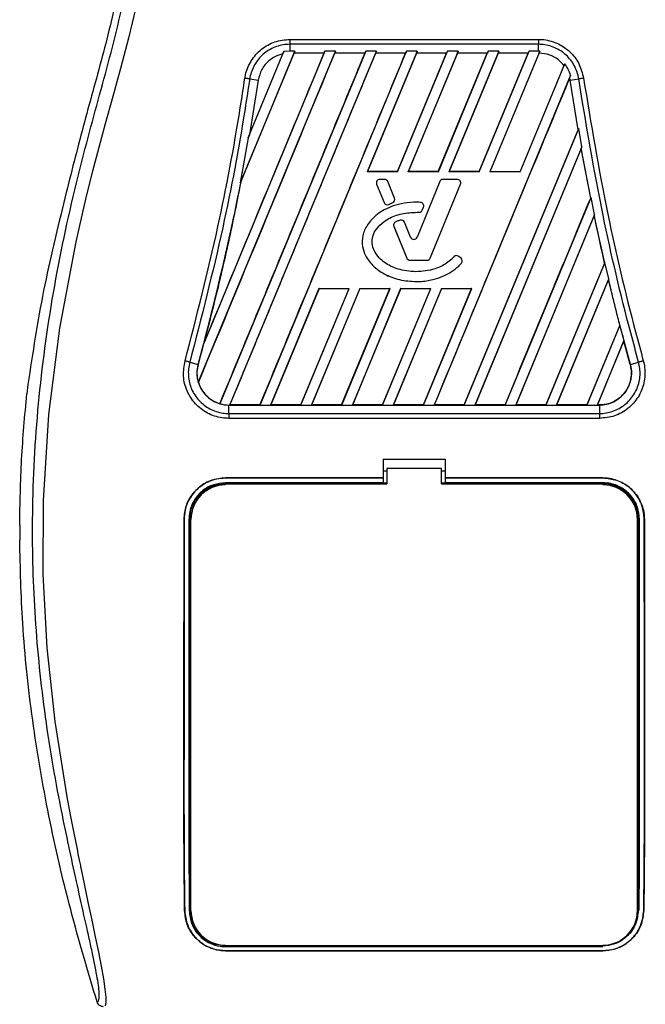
# Model space of a CAD drawing. Header units: millimetres. Extents: x 0 to 420, y 0 to 297.
# Tile 20 of 70: x 75.06 to 79.96, y 216.83 to 224.55. Entities that reach past the tile are written whole.
import ezdxf

# ---------------------------------------------------------------- set-up
doc = ezdxf.new("R2010")
doc.units = ezdxf.units.MM

msp = doc.modelspace()

# ---------------------------------------------------------------- linework, layer by layer
at = {"color": 7, "linetype": 'Continuous', "lineweight": 25}
for p, q in [((77.17373, 224.39239), (79.12399, 224.39239)), ((77.17373, 224.35359), (77.17373, 224.30077)), ((79.12398, 224.35359), (77.17373, 224.35359)), ((79.12398, 224.30077), (79.12398, 224.35359)), ((76.45606, 221.70307), (77.53206, 224.30077)), ((77.44878, 224.30077), (76.4969, 222.00273)), ((77.76906, 224.30077), (76.62411, 221.53661)), ((76.70304, 221.5261), (77.85234, 224.30077)), ((77.21178, 224.30077), (76.78392, 223.26784)), ((77.20625, 224.28447), (76.79166, 223.28403)), ((76.84646, 223.6199), (77.12672, 224.2965)), ((76.94003, 221.5261), (78.08934, 224.30077)), ((77.12672, 224.2965), (77.11934, 224.27937)), ((77.17373, 224.30077), (77.12672, 224.2965)), ((77.21178, 224.30077), (77.17373, 224.30077)), ((77.20567, 224.28534), (77.21178, 224.30077)), ((77.44209, 224.28534), (77.20567, 224.28534)), ((77.20567, 224.28534), (77.20625, 224.28447)), ((77.4408, 224.28447), (77.20625, 224.28447)), ((77.44209, 224.28534), (77.4408, 224.28447)), ((77.44209, 224.28534), (77.44878, 224.30077)), ((77.53206, 224.30077), (77.44878, 224.30077)), ((77.53206, 224.30077), (77.52595, 224.28534)), ((77.76238, 224.28534), (77.52595, 224.28534)), ((77.52653, 224.28447), (77.52595, 224.28534)), ((77.76108, 224.28447), (77.52653, 224.28447)), ((77.76238, 224.28534), (77.76108, 224.28447)), ((77.76238, 224.28534), (77.76906, 224.30077)), ((77.85234, 224.30077), (77.76906, 224.30077)), ((78.17263, 224.30077), (77.78097, 223.35522)), ((78.1671, 224.28447), (77.7824, 223.35618)), ((77.85234, 224.30077), (77.84624, 224.28534)), ((78.08266, 224.28534), (77.84624, 224.28534)), ((77.84682, 224.28447), (77.84624, 224.28534)), ((78.08137, 224.28447), (77.84682, 224.28447)), ((78.01733, 223.35618), (78.40165, 224.28447)), ((78.01797, 223.35522), (78.40962, 224.30077)), ((78.08137, 224.28447), (78.08266, 224.28534)), ((78.08934, 224.30077), (78.08266, 224.28534)), ((78.17263, 224.30077), (78.08934, 224.30077)), ((78.49291, 224.30077), (78.10125, 223.35522)), ((78.48738, 224.28447), (78.10268, 223.35618)), ((78.16652, 224.28534), (78.17263, 224.30077)), ((78.40294, 224.28534), (78.16652, 224.28534)), ((78.16652, 224.28534), (78.1671, 224.28447)), ((78.40165, 224.28447), (78.1671, 224.28447)), ((78.33761, 223.35618), (78.72193, 224.28447)), ((78.33825, 223.35522), (78.72991, 224.30077)), ((78.40165, 224.28447), (78.40294, 224.28534)), ((78.40962, 224.30077), (78.40294, 224.28534)), ((78.49291, 224.30077), (78.40962, 224.30077)), ((78.81319, 224.30077), (78.42153, 223.35522)), ((78.80766, 224.28447), (78.42297, 223.35618)), ((78.4868, 224.28534), (78.49291, 224.30077)), ((78.72322, 224.28534), (78.4868, 224.28534)), ((78.4868, 224.28534), (78.48738, 224.28447)), ((78.72193, 224.28447), (78.48738, 224.28447)), ((78.65789, 223.35618), (79.04221, 224.28447)), ((78.65853, 223.35522), (79.05019, 224.30077)), ((78.72193, 224.28447), (78.72322, 224.28534)), ((78.72991, 224.30077), (78.72322, 224.28534)), ((78.81319, 224.30077), (78.72991, 224.30077)), ((79.1334, 224.3006), (78.74182, 223.35522)), ((78.80709, 224.28534), (78.81319, 224.30077)), ((79.04351, 224.28534), (78.80709, 224.28534)), ((78.80709, 224.28534), (78.80766, 224.28447)), ((79.04221, 224.28447), (78.80766, 224.28447)), ((79.04221, 224.28447), (79.04351, 224.28534)), ((79.05019, 224.30077), (79.04351, 224.28534)), ((79.12398, 224.30077), (79.05019, 224.30077)), ((79.1334, 224.3006), (79.12398, 224.30077)), ((79.12736, 224.28531), (79.1334, 224.3006)), ((78.97882, 223.35522), (79.32914, 224.20098)), ((79.32914, 224.20098), (79.32314, 224.18709)), ((76.92551, 224.07148), (76.8568, 223.64512)), ((76.85911, 224.08234), (76.92551, 224.07148)), ((79.37511, 224.1109), (78.30445, 221.5261)), ((79.36798, 224.09316), (79.36774, 224.09029)), ((79.37133, 224.07135), (79.36774, 224.09029)), ((79.36798, 224.09316), (79.37511, 224.1109)), ((79.3722, 224.07148), (79.36798, 224.09316)), ((79.37133, 224.07135), (79.3722, 224.07148)), ((79.43359, 223.68252), (79.37133, 224.07135)), ((79.3722, 224.07148), (79.4386, 224.08234)), ((79.4345, 223.68241), (79.3722, 224.07148)), ((78.54091, 221.52691), (79.43359, 223.68252)), ((78.54145, 221.5261), (79.43922, 223.69351)), ((79.43359, 223.68252), (79.4345, 223.68241)), ((79.43922, 223.69351), (79.4345, 223.68241)), ((79.46301, 223.54989), (79.43922, 223.69351)), ((76.84646, 223.6199), (76.78392, 223.26784)), ((76.8568, 223.64512), (76.84646, 223.6199)), ((79.46301, 223.54989), (78.62473, 221.5261)), ((79.45894, 223.53749), (78.62594, 221.52691)), ((79.45928, 223.54063), (79.45894, 223.53749)), ((79.53272, 223.14846), (79.45894, 223.53749)), ((79.45928, 223.54063), (79.46301, 223.54989)), ((79.53364, 223.14837), (79.45928, 223.54063)), ((77.78097, 223.35522), (77.7824, 223.35618)), ((78.01797, 223.35522), (77.78097, 223.35522)), ((78.01733, 223.35618), (77.7824, 223.35618)), ((78.01733, 223.35618), (78.01797, 223.35522)), ((78.10125, 223.35522), (78.10268, 223.35618)), ((78.33825, 223.35522), (78.10125, 223.35522)), ((78.33761, 223.35618), (78.10268, 223.35618)), ((78.33761, 223.35618), (78.33825, 223.35522)), ((78.42153, 223.35522), (78.42297, 223.35618)), ((78.65853, 223.35522), (78.42153, 223.35522)), ((78.65789, 223.35618), (78.42297, 223.35618)), ((78.65789, 223.35618), (78.65853, 223.35522)), ((78.97882, 223.35522), (78.74182, 223.35522)), ((76.78392, 223.26784), (76.79081, 223.28429)), ((76.79081, 223.28429), (76.79166, 223.28403)), ((77.87931, 223.29459), (77.87931, 223.29468)), ((77.91742, 223.29468), (77.87931, 223.29468)), ((77.91742, 223.29459), (77.87931, 223.29459)), ((77.91742, 223.29459), (77.91742, 223.29468)), ((77.94255, 223.27771), (77.94264, 223.27774)), ((77.99559, 223.14781), (77.94255, 223.27771)), ((77.99567, 223.14784), (77.94264, 223.27774)), ((78.34892, 223.27774), (78.17099, 222.84195)), ((78.34901, 223.27771), (78.17108, 222.84192)), ((78.34901, 223.27771), (78.34892, 223.27774)), ((78.37413, 223.29459), (78.37413, 223.29468)), ((78.48638, 223.29468), (78.37413, 223.29468)), ((78.48638, 223.29459), (78.37413, 223.29459)), ((78.48638, 223.29459), (78.48638, 223.29468)), ((77.85418, 223.25719), (77.85409, 223.25715)), ((77.85409, 223.25715), (77.91282, 223.11332)), ((77.85418, 223.25719), (77.9129, 223.11336)), ((78.27522, 222.67844), (78.51151, 223.25719)), ((78.27531, 222.6784), (78.5116, 223.25715)), ((78.51151, 223.25719), (78.5116, 223.25715)), ((75.42108, 223.19324), (75.41004, 223.14875)), ((77.99559, 223.14781), (77.99567, 223.14784)), ((78.86173, 221.5261), (79.53588, 223.15364)), ((79.53272, 223.14846), (79.53364, 223.14837)), ((79.53588, 223.15364), (79.53364, 223.14837)), ((79.56318, 223.01848), (79.53588, 223.15364)), ((77.9129, 223.11336), (77.91282, 223.11332)), ((77.94874, 223.09868), (77.98117, 223.11261)), ((77.94874, 223.09868), (77.94878, 223.09859)), ((77.94878, 223.09859), (77.98121, 223.11252)), ((77.98117, 223.11261), (77.98121, 223.11252)), ((78.19841, 223.11461), (78.19841, 223.1147)), ((78.21226, 223.05407), (78.22187, 223.07703)), ((78.21226, 223.05407), (78.21234, 223.05403)), ((78.21234, 223.05403), (78.22195, 223.077)), ((78.22187, 223.07703), (78.22195, 223.077)), ((78.00382, 222.96228), (78.00378, 222.96237)), ((78.0395, 222.97504), (78.03947, 222.97513)), ((78.18723, 223.0374), (78.18723, 223.03731)), ((79.56318, 223.01848), (78.94502, 221.5261)), ((79.56091, 223.01053), (78.94623, 221.52691)), ((79.56119, 223.01353), (79.56091, 223.01053)), ((79.56119, 223.01353), (79.56318, 223.01848)), ((77.98902, 222.92693), (77.98893, 222.92689)), ((77.98893, 222.92689), (78.09039, 222.6784)), ((77.98902, 222.92693), (78.09047, 222.67844)), ((78.07253, 222.95934), (78.07262, 222.95937)), ((78.12047, 222.84192), (78.07253, 222.95934)), ((78.12056, 222.84195), (78.07262, 222.95937)), ((78.12047, 222.84192), (78.12056, 222.84195)), ((78.17108, 222.84192), (78.17099, 222.84195)), ((78.09047, 222.67844), (78.09039, 222.6784)), ((78.1156, 222.66156), (78.25009, 222.66156)), ((78.1156, 222.66156), (78.1156, 222.66146)), ((78.1156, 222.66146), (78.25009, 222.66146)), ((78.25009, 222.66156), (78.25009, 222.66146)), ((78.27522, 222.67844), (78.27531, 222.6784)), ((78.46058, 222.68858), (78.46051, 222.68864)), ((78.49845, 222.69161), (78.49851, 222.69168)), ((78.51603, 222.67694), (78.49845, 222.69161)), ((78.51609, 222.67702), (78.49851, 222.69168)), ((78.51603, 222.67694), (78.51609, 222.67702)), ((78.51907, 222.63822), (78.51914, 222.63816)), ((79.64212, 222.63934), (79.18148, 221.52691)), ((79.64492, 222.64365), (79.18202, 221.5261)), ((79.64305, 222.63926), (79.64212, 222.63934)), ((79.64305, 222.63926), (79.64492, 222.64365)), ((79.67464, 222.51434), (79.64492, 222.64365)), ((79.2653, 221.5261), (79.67464, 222.51434)), ((79.26651, 221.52691), (79.67285, 222.50758)), ((79.67285, 222.50758), (79.67308, 222.51045)), ((79.76071, 222.1523), (79.67285, 222.50758)), ((79.67464, 222.51434), (79.67308, 222.51045)), ((77.40212, 222.44062), (77.02332, 221.5261)), ((77.40274, 222.43969), (77.02453, 221.52691)), ((77.25978, 221.52691), (77.63774, 222.43969)), ((77.26032, 221.5261), (77.63912, 222.44062)), ((77.72241, 222.44062), (77.3436, 221.5261)), ((77.72302, 222.43969), (77.34481, 221.52691)), ((77.40212, 222.44062), (77.63912, 222.44062)), ((77.40274, 222.43969), (77.40212, 222.44062)), ((77.40274, 222.43969), (77.63774, 222.43969)), ((77.58006, 221.52691), (77.95802, 222.43969)), ((77.5806, 221.5261), (77.95941, 222.44062)), ((77.63912, 222.44062), (77.63774, 222.43969)), ((78.04269, 222.44062), (77.66388, 221.5261)), ((78.04331, 222.43969), (77.66509, 221.52691)), ((77.72241, 222.44062), (77.95941, 222.44062)), ((77.72302, 222.43969), (77.72241, 222.44062)), ((77.72302, 222.43969), (77.95802, 222.43969)), ((77.90034, 221.52691), (78.27831, 222.43969)), ((77.90088, 221.5261), (78.27969, 222.44062)), ((77.95941, 222.44062), (77.95802, 222.43969)), ((78.36297, 222.44062), (77.98417, 221.5261)), ((78.36359, 222.43969), (77.98538, 221.52691)), ((78.04269, 222.44062), (78.27969, 222.44062)), ((78.04331, 222.43969), (78.04269, 222.44062)), ((78.04331, 222.43969), (78.27831, 222.43969)), ((78.16671, 222.49435), (78.16671, 222.49425)), ((78.22063, 221.52691), (78.59859, 222.43969)), ((78.22117, 221.5261), (78.59997, 222.44062)), ((78.27969, 222.44062), (78.27831, 222.43969)), ((78.36297, 222.44062), (78.59997, 222.44062)), ((78.36359, 222.43969), (78.36297, 222.44062)), ((78.36359, 222.43969), (78.59859, 222.43969)), ((78.59997, 222.44062), (78.59859, 222.43969)), ((79.76071, 222.1523), (79.50176, 221.52691)), ((79.76197, 222.15301), (79.5023, 221.5261)), ((79.76164, 222.15224), (79.76071, 222.1523)), ((79.76164, 222.15224), (79.76197, 222.15301)), ((79.78138, 222.07628), (79.76197, 222.15301)), ((79.84385, 221.84402), (79.78138, 222.07629)), ((76.4969, 222.00273), (76.50114, 222.01527)), ((79.58558, 221.5261), (79.79386, 222.02892)), ((79.58679, 221.52691), (79.79367, 222.02618)), ((79.79367, 222.02618), (79.79386, 222.02892)), ((79.843, 221.84378), (79.79367, 222.02618)), ((76.38913, 221.8624), (76.45385, 221.84402)), ((76.45388, 221.84401), (76.45385, 221.84402)), ((79.843, 221.84378), (79.84385, 221.84402)), ((79.84385, 221.84402), (79.90857, 221.8624)), ((75.12, 221.68842), (75.11125, 221.61427)), ((76.45606, 221.70307), (76.45694, 221.70303)), ((76.62364, 221.5376), (76.62411, 221.53661)), ((76.69601, 221.5261), (76.69601, 221.52601)), ((76.69601, 221.5261), (76.70304, 221.5261)), ((76.69601, 221.45947), (76.69601, 221.52601)), ((76.69601, 221.52601), (79.6017, 221.52601)), ((76.70425, 221.52691), (76.70304, 221.5261)), ((76.93949, 221.52691), (76.70425, 221.52691)), ((76.93949, 221.52691), (76.94003, 221.5261)), ((76.94003, 221.5261), (77.02332, 221.5261)), ((77.02332, 221.5261), (77.02453, 221.52691)), ((77.25978, 221.52691), (77.02453, 221.52691)), ((77.25978, 221.52691), (77.26032, 221.5261)), ((77.26032, 221.5261), (77.3436, 221.5261)), ((77.3436, 221.5261), (77.34481, 221.52691)), ((77.58006, 221.52691), (77.34481, 221.52691)), ((77.58006, 221.52691), (77.5806, 221.5261)), ((77.5806, 221.5261), (77.66388, 221.5261)), ((77.66388, 221.5261), (77.66509, 221.52691)), ((77.90034, 221.52691), (77.66509, 221.52691)), ((77.90034, 221.52691), (77.90088, 221.5261)), ((77.90088, 221.5261), (77.98417, 221.5261)), ((77.98417, 221.5261), (77.98538, 221.52691)), ((78.22063, 221.52691), (77.98538, 221.52691)), ((78.22063, 221.52691), (78.22117, 221.5261)), ((78.22117, 221.5261), (78.30445, 221.5261)), ((78.30445, 221.5261), (78.30566, 221.52691)), ((78.54091, 221.52691), (78.30566, 221.52691)), ((78.54091, 221.52691), (78.54145, 221.5261)), ((78.54145, 221.5261), (78.62473, 221.5261)), ((78.62473, 221.5261), (78.62594, 221.52691)), ((78.86119, 221.52691), (78.62594, 221.52691)), ((78.86119, 221.52691), (78.86173, 221.5261)), ((78.86173, 221.5261), (78.94502, 221.5261)), ((78.94502, 221.5261), (78.94623, 221.52691)), ((79.18148, 221.52691), (78.94623, 221.52691)), ((79.18202, 221.5261), (79.18148, 221.52691)), ((79.18202, 221.5261), (79.2653, 221.5261)), ((79.26651, 221.52691), (79.2653, 221.5261)), ((79.50176, 221.52691), (79.26651, 221.52691)), ((79.5023, 221.5261), (79.50176, 221.52691)), ((79.5023, 221.5261), (79.58558, 221.5261)), ((79.58679, 221.52691), (79.58558, 221.5261)), ((79.6017, 221.52691), (79.58679, 221.52691)), ((79.6017, 221.52691), (79.6017, 221.52601)), ((79.6017, 221.52601), (79.6017, 221.45947)), ((76.69601, 221.45947), (79.6017, 221.45947)), ((79.6017, 221.42158), (76.69601, 221.42158)), ((77.90675, 221.10116), (78.39096, 221.10116)), ((77.90675, 221.10116), (77.90675, 220.95501)), ((78.39096, 221.10116), (78.39096, 220.95501)), ((77.93365, 221.00881), (77.90675, 221.00881)), ((77.93365, 221.02771), (77.93365, 220.90935)), ((78.36406, 221.02771), (77.93365, 221.02771)), ((78.36406, 220.90935), (78.36406, 221.02771)), ((78.39096, 221.00881), (78.36406, 221.00881)), ((76.66934, 220.95501), (77.90675, 220.95501)), ((76.66934, 220.95454), (76.66934, 220.95501)), ((77.90675, 220.95454), (76.66934, 220.95454)), ((77.90675, 220.91695), (76.66934, 220.91695)), ((76.89678, 220.91441), (76.71091, 220.91441)), ((77.90675, 220.95501), (77.90675, 220.95454)), ((77.90675, 220.95454), (77.90675, 220.91695)), ((77.90675, 220.91695), (77.90675, 220.91459)), ((77.93365, 220.91459), (77.90675, 220.91459)), ((78.39096, 220.91459), (78.36406, 220.91459)), ((78.39096, 220.95501), (79.62837, 220.95501)), ((78.39096, 220.95501), (78.39096, 220.95454)), ((78.39096, 220.95454), (78.39096, 220.91695)), ((79.62837, 220.95454), (78.39096, 220.95454)), ((79.62837, 220.91695), (78.39096, 220.91695)), ((78.39096, 220.91695), (78.39096, 220.91459)), ((79.5868, 220.91441), (79.40093, 220.91441)), ((79.62837, 220.95454), (79.62837, 220.95501)), ((75.05532, 220.58365), (75.05532, 220.46764)), ((76.34456, 220.62988), (76.34409, 220.62988)), ((76.39846, 217.56324), (76.39846, 220.62987)), ((79.89925, 217.56324), (79.89925, 220.62987)), ((79.95315, 220.62988), (79.95362, 220.62988)), ((76.34929, 217.56298), (76.34878, 217.56298)), ((79.94842, 217.56298), (79.94893, 217.56298)), ((76.66934, 217.28127), (79.62837, 217.28127)), ((76.70532, 217.28367), (76.70137, 217.28736)), ((76.70532, 217.28367), (76.90237, 217.28367)), ((78.11312, 217.28774), (78.11743, 217.28344)), ((78.11743, 217.28774), (78.11743, 217.28344)), ((78.18028, 217.28344), (78.11743, 217.28344)), ((78.18028, 217.28344), (78.18457, 217.28772)), ((78.18028, 217.28344), (78.18028, 217.28772)), ((79.39534, 217.28367), (79.39133, 217.28743)), ((79.39534, 217.28367), (79.59239, 217.28367)), ((76.66934, 217.2491), (79.62837, 217.2491)), ((76.66934, 217.2491), (76.66934, 217.24852)), ((79.62837, 217.24852), (76.66934, 217.24852)), ((79.62837, 217.2491), (79.62837, 217.24852))]:
    msp.add_line(p, q, dxfattribs=at)
at = {"color": 7, "linetype": 'Continuous', "lineweight": 25, "flags": 128}
for points in [[(75.96603, 224.64313), (75.90885, 224.40229), (75.8468, 224.16524), (75.78615, 223.9444), (75.72681, 223.73103), (75.67594, 223.54561), (75.62686, 223.35984), (75.58038, 223.17494), (75.5369, 222.99181), (75.49561, 222.80667), (75.36867, 222.12964), (75.2825, 221.45237), (75.23936, 220.77638), (75.23744, 220.20061), (75.26781, 219.62345), (75.33018, 219.04467), (75.42505, 218.45465), (75.45162, 218.31442), (75.47733, 218.18354), (75.50521, 218.04394), (75.51242, 218.00797), (75.52224, 217.95923), (75.53104, 217.9158), (75.53338, 217.90421), (75.53404, 217.90095), (75.53424, 217.89996), (75.53431, 217.89959), (75.53433, 217.89947), (75.53434, 217.89943), (75.53435, 217.89941), (75.53435, 217.8994), (75.53435, 217.8994), (75.53435, 217.8994), (75.53435, 217.8994), (75.53435, 217.8994), (75.56303, 217.76089), (75.59053, 217.63044), (75.62041, 217.48949), (75.64838, 217.35667), (75.6727, 217.23845), (75.69422, 217.12852), (75.71194, 217.02929), (75.72412, 216.94756), (75.7303, 216.8849), (75.73039, 216.84239), (75.72487, 216.81804)], [(76.66934, 220.90935), (76.97063, 220.90935), (77.93365, 220.90935)], [(78.36406, 220.90935), (78.90209, 220.90935), (79.62837, 220.90935)]]:
    msp.add_lwpolyline(points, dxfattribs=at)
at = {"color": 7, "linetype": 'Continuous', "lineweight": 25}
for centre, radius, start, end in [((77.87931, 223.26745), 0.02724, 90, 202.209257), ((77.87931, 223.26745), 0.02714, 90, 202.209257), ((77.91742, 223.26745), 0.02724, 22.209268, 90), ((77.91742, 223.26745), 0.02714, 22.209268, 90), ((78.37413, 223.26745), 0.02724, 90, 157.790711), ((78.37413, 223.26745), 0.02714, 90, 157.790711), ((78.48638, 223.26745), 0.02724, 337.790712, 90), ((78.48638, 223.26745), 0.02714, 337.790712, 90), ((77.97046, 223.13755), 0.02714, 293.245837, 22.209268), ((77.97046, 223.13755), 0.02724, 293.245837, 22.209268), ((77.93803, 223.12362), 0.02724, 202.209257, 293.245837), ((77.93803, 223.12362), 0.02714, 202.209257, 293.245837), ((78.18722, 223.06455), 0.02714, 270.034995, 337.290493), ((78.18722, 223.06455), 0.02724, 270.034995, 337.290493), ((78.19683, 223.08751), 0.02724, 337.290493, 86.671349), ((78.19683, 223.08751), 0.02714, 337.290493, 86.671349), ((78.01415, 222.93719), 0.02724, 112.378703, 202.209291), ((78.04741, 222.94908), 0.02724, 22.209261, 106.934979), ((78.04741, 222.94908), 0.02714, 22.209261, 106.934979), ((78.01415, 222.93719), 0.02714, 112.378703, 202.209291), ((78.14578, 222.85225), 0.02733, 202.209261, 337.790711), ((78.14578, 222.85225), 0.02724, 202.209261, 337.790711), ((78.1156, 222.6887), 0.02724, 202.209291, 270), ((78.1156, 222.6887), 0.02714, 202.209291, 270), ((78.25009, 222.6887), 0.02714, 270, 337.790712), ((78.25009, 222.6887), 0.02724, 270, 337.790712), ((78.48106, 222.67077), 0.02724, 50.16689, 138.977091), ((78.48106, 222.67077), 0.02714, 50.16689, 138.977091), ((78.49864, 222.6561), 0.02714, 318.805903, 50.16689), ((78.49864, 222.6561), 0.02724, 318.805903, 50.16689), ((98.01401, 226.85324), 18.84803, 194.681483, 194.830401), ((58.28369, 226.85324), 18.84803, 344.587332, 345.087235), ((76.69601, 221.77726), 0.25116, 164.587332, 197.180089), ((76.69601, 221.77726), 0.25116, 253.364009, 270), ((76.66934, 220.62987), 0.27088, 90, 180), ((79.62837, 220.62987), 0.27088, 0, 90), ((76.66934, 217.56324), 0.27088, 180, 270), ((79.62837, 217.56324), 0.27088, 270, 0)]:
    msp.add_arc(centre, radius, start, end, dxfattribs=at)
for points, knots in [([(75.66221, 216.84793), (75.66621, 216.84911), (75.67417, 216.85147), (75.67985, 216.87482), (75.67991, 216.91518), (75.67352, 216.97483), (75.66091, 217.05278), (75.64283, 217.14672), (75.62029, 217.25397), (75.58607, 217.40992), (75.5378, 217.62376), (75.47861, 217.89248), (75.41839, 218.17278), (75.32823, 218.61586), (75.2302, 219.22425), (75.16092, 219.99957), (75.14877, 220.808), (75.20311, 221.64902), (75.3294, 222.51684), (75.47976, 223.20179), (75.61353, 223.70715), (75.70535, 224.0396), (75.79476, 224.37245), (75.87396, 224.70722), (75.93975, 225.04617), (75.95094, 225.27597), (75.95655, 225.39121)], [0, 0, 0, 0, 0.0154023, 0.0306186, 0.0458978, 0.0611515, 0.0763524, 0.0916759, 0.1069667, 0.1223964, 0.1531196, 0.1841395, 0.2146453, 0.2457555, 0.3295656, 0.4129092, 0.4960821, 0.5895924, 0.6838677, 0.7780859, 0.8151003, 0.8521196, 0.8891029, 0.926018, 0.9628961, 1, 1, 1, 1]), ([(75.90043, 225.39121), (75.89664, 225.29903), (75.88905, 225.11452), (75.82557, 224.74672), (75.71531, 224.28987), (75.55981, 223.7445), (75.46732, 223.37699), (75.42108, 223.19324)], [0, 0, 0, 0, 0.1226487, 0.2454767, 0.4957363, 0.7478713, 1, 1, 1, 1]), ([(76.82128, 224.08819), (76.82278, 224.09688), (76.83106, 224.1449), (76.86608, 224.2287), (76.94691, 224.31912), (77.05359, 224.38057), (77.13368, 224.38845), (77.17373, 224.39239)], [0, 0, 0, 0, 0.05239604, 0.28950373, 0.5264141, 0.76321943, 1, 1, 1, 1]), ([(77.17373, 224.35359), (77.17373, 224.35359), (77.13817, 224.35359), (77.06649, 224.34144), (76.97145, 224.28875), (76.89903, 224.20761), (76.86828, 224.1329), (76.86027, 224.09013), (76.85911, 224.08234), (76.85911, 224.08234)], [0, 0, 0, 0, 0.0000072, 0.236697, 0.4734509, 0.7103734, 0.9475589, 0.9999928, 1, 1, 1, 1]), ([(79.4386, 224.08234), (79.4386, 224.08234), (79.43333, 224.1176), (79.41065, 224.18686), (79.34435, 224.27319), (79.25332, 224.33277), (79.17503, 224.35203), (79.13173, 224.35359), (79.12398, 224.35359), (79.12398, 224.35359)], [0, 0, 0, 0, 0.0000072, 0.2373779, 0.4746162, 0.7116191, 0.9484337, 0.9999928, 1, 1, 1, 1]), ([(79.12399, 224.39239), (79.13267, 224.39219), (79.18122, 224.39107), (79.26913, 224.36885), (79.3705, 224.30214), (79.44703, 224.20551), (79.46663, 224.12731), (79.47642, 224.08821)], [0, 0, 0, 0, 0.05157188, 0.28848308, 0.52553485, 0.76276029, 1, 1, 1, 1]), ([(76.45694, 221.70303), (76.63519, 222.13329), (76.99169, 222.9938), (77.34825, 223.85425), (77.52653, 224.28447)], [0, 0, 0, 0, 0.5000015, 1, 1, 1, 1]), ([(77.4408, 224.28447), (77.28423, 223.90628), (76.97107, 223.14987), (76.65778, 222.39347), (76.50114, 222.01527)], [0, 0, 0, 0, 0.49998744, 1, 1, 1, 1]), ([(77.76108, 224.28447), (77.57153, 223.82666), (77.19241, 222.91104), (76.81323, 221.99541), (76.62364, 221.5376)], [0, 0, 0, 0, 0.4999948, 1, 1, 1, 1]), ([(76.70425, 221.52691), (76.89466, 221.98651), (77.27549, 222.90572), (77.65638, 223.82489), (77.84682, 224.28447)], [0, 0, 0, 0, 0.5000012, 1, 1, 1, 1]), ([(77.11934, 224.27937), (77.10823, 224.27641), (77.06848, 224.26584), (77.00679, 224.22825), (76.94785, 224.15841), (76.93296, 224.10046), (76.92551, 224.07148)], [0, 0, 0, 0, 0.1145462, 0.4096455, 0.704796, 1, 1, 1, 1]), ([(76.93949, 221.52691), (77.12982, 221.9865), (77.51048, 222.90569), (77.89107, 223.82488), (78.08137, 224.28447)], [0, 0, 0, 0, 0.50000118, 1, 1, 1, 1]), ([(79.32314, 224.18709), (79.31184, 224.20003), (79.28108, 224.23528), (79.21398, 224.27534), (79.15587, 224.28203), (79.12736, 224.28531)], [0, 0, 0, 0, 0.2281145, 0.6214095, 1, 1, 1, 1]), ([(79.37511, 224.1109), (79.36975, 224.12677), (79.35883, 224.15904), (79.33915, 224.18684), (79.32914, 224.20098)], [0, 0, 0, 0, 0.4916782, 1, 1, 1, 1]), ([(76.35227, 221.8727), (76.44253, 222.22225), (76.61169, 222.87735), (76.74945, 223.62056), (76.80931, 224.01027), (76.82128, 224.08819)], [0, 0, 0, 0, 0.47789779, 0.89561471, 1, 1, 1, 1]), ([(76.85911, 224.08234), (76.84711, 224.00427), (76.78712, 223.61384), (76.64898, 222.86915), (76.47955, 222.21272), (76.38913, 221.8624)], [0, 0, 0, 0, 0.1043778, 0.5220268, 1, 1, 1, 1]), ([(76.85911, 224.08234), (76.8565, 224.08276), (76.85128, 224.0836), (76.84189, 224.08507), (76.8318, 224.08661), (76.82479, 224.08766), (76.82128, 224.08819)], [0, 0, 0, 0, 0.25, 0.5, 0.75, 1, 1, 1, 1]), ([(79.36774, 224.09029), (79.19073, 223.66306), (78.8367, 222.80861), (78.48267, 221.95414), (78.30566, 221.52691)], [0, 0, 0, 0, 0.4999993, 1, 1, 1, 1]), ([(79.90857, 221.8624), (79.8879, 221.93859), (79.78451, 222.31959), (79.60916, 223.05641), (79.49798, 223.7252), (79.4386, 224.08234)], [0, 0, 0, 0, 0.1043199, 0.5216962, 1, 1, 1, 1]), ([(79.47642, 224.08821), (79.53565, 223.73172), (79.64655, 223.06424), (79.82162, 222.32891), (79.92481, 221.94871), (79.94544, 221.87268)], [0, 0, 0, 0, 0.4783741, 0.8956847, 1, 1, 1, 1]), ([(76.79081, 223.28429), (76.77503, 223.20414), (76.74339, 223.04336), (76.69248, 222.80541), (76.63873, 222.56806), (76.58264, 222.3349), (76.52135, 222.09267), (76.4773, 221.93039), (76.45385, 221.84402)], [0, 0, 0, 0, 0.165626, 0.3322637, 0.4933703, 0.6590619, 0.8185207, 1, 1, 1, 1]), ([(76.50114, 222.01527), (76.57948, 222.32611), (76.68556, 222.747), (76.76967, 223.17273), (76.79166, 223.28403)], [0, 0, 0, 0, 0.73854797, 1, 1, 1, 1]), ([(75.41004, 223.14875), (75.35074, 222.90778), (75.23195, 222.42506), (75.15736, 221.93423), (75.12, 221.68842)], [0, 0, 0, 0, 0.4991859, 1, 1, 1, 1]), ([(78.86119, 221.52691), (78.98622, 221.82887), (79.21002, 222.3694), (79.43391, 222.90991), (79.53272, 223.14846)], [0, 0, 0, 0, 0.5586506, 1, 1, 1, 1]), ([(78.19841, 223.1147), (78.18981, 223.11509), (78.14667, 223.11704), (78.07434, 223.1116), (77.98722, 223.09001), (77.91631, 223.05938), (77.85962, 223.02324), (77.81551, 222.983), (77.77349, 222.92974), (77.74029, 222.85762), (77.73913, 222.77153), (77.76129, 222.70686), (77.79089, 222.65792), (77.83599, 222.60498), (77.89921, 222.55934), (77.97206, 222.52665), (78.05591, 222.50077), (78.12204, 222.49688), (78.16671, 222.49425)], [0, 0, 0, 0, 0.0216485, 0.1085696, 0.181144, 0.2464075, 0.3019116, 0.3494067, 0.395787, 0.4720387, 0.5441864, 0.6064196, 0.6414469, 0.6875628, 0.7804714, 0.8342793, 0.8880601, 1, 1, 1, 1]), ([(78.19841, 223.11461), (78.1898, 223.115), (78.14667, 223.11694), (78.07434, 223.11151), (77.98723, 223.08992), (77.91634, 223.05929), (77.85967, 223.02316), (77.81557, 222.98293), (77.77357, 222.92968), (77.74038, 222.85759), (77.73923, 222.77154), (77.76138, 222.70689), (77.79097, 222.65797), (77.83606, 222.60504), (77.89926, 222.55942), (77.9721, 222.52674), (78.05592, 222.50087), (78.12205, 222.49698), (78.16671, 222.49435)], [0, 0, 0, 0, 0.021654, 0.108597, 0.1811744, 0.2464393, 0.3019418, 0.3494353, 0.3958126, 0.4720538, 0.5441906, 0.6064137, 0.6414373, 0.6875521, 0.7804583, 0.8342673, 0.8880492, 1, 1, 1, 1]), ([(78.46058, 222.68858), (78.45473, 222.68225), (78.42578, 222.65097), (78.3746, 222.61814), (78.30418, 222.59012), (78.21397, 222.56916), (78.1151, 222.56999), (78.0235, 222.58996), (77.94892, 222.61895), (77.88048, 222.66709), (77.83453, 222.73257), (77.81599, 222.79184), (77.82179, 222.85132), (77.85239, 222.91216), (77.90268, 222.95774), (77.97297, 223.00346), (78.06787, 223.03349), (78.1466, 223.03607), (78.18723, 223.0374)], [0, 0, 0, 0, 0.0204815, 0.1012371, 0.1411481, 0.2005339, 0.3202598, 0.3720973, 0.4227446, 0.5098339, 0.5661373, 0.6101353, 0.6545125, 0.7046097, 0.7684411, 0.8131858, 0.9035777, 1, 1, 1, 1]), ([(78.46051, 222.68864), (78.45466, 222.68231), (78.42571, 222.65104), (78.37455, 222.61822), (78.30414, 222.59021), (78.21395, 222.56925), (78.1151, 222.57008), (78.02352, 222.59005), (77.94897, 222.61903), (77.88054, 222.66715), (77.83462, 222.73261), (77.81609, 222.79185), (77.82188, 222.8513), (77.85247, 222.91211), (77.90273, 222.95766), (77.973, 223.00338), (78.06789, 223.0334), (78.1466, 223.03598), (78.18723, 223.03731)], [0, 0, 0, 0, 0.0204876, 0.10124655, 0.14115925, 0.20055111, 0.32028904, 0.37212729, 0.42277659, 0.50986507, 0.56615707, 0.61014236, 0.65450704, 0.70459387, 0.7684171, 0.81316291, 0.90355695, 1, 1, 1, 1]), ([(78.03947, 222.97513), (78.03537, 222.97384), (78.02729, 222.97129), (78.01539, 222.96702), (78.00765, 222.96392), (78.00378, 222.96237)], [0, 0, 0, 0, 0.3405858, 0.6701326, 1, 1, 1, 1]), ([(78.0395, 222.97504), (78.03539, 222.97375), (78.02732, 222.9712), (78.01542, 222.96694), (78.00768, 222.96384), (78.00382, 222.96228)], [0, 0, 0, 0, 0.340666, 0.67017272, 1, 1, 1, 1]), ([(79.64212, 222.63934), (79.61882, 222.74294), (79.59102, 222.86652), (79.5651, 222.9905), (79.56091, 223.01053)], [0, 0, 0, 0, 0.8384081, 1, 1, 1, 1]), ([(79.64305, 222.63926), (79.62904, 222.70104), (79.6008, 222.82559), (79.57446, 222.95056), (79.56119, 223.01353)], [0, 0, 0, 0, 0.4960575, 1, 1, 1, 1]), ([(78.16671, 222.49435), (78.17532, 222.49448), (78.21851, 222.49515), (78.28914, 222.50566), (78.39506, 222.5402), (78.4716, 222.587), (78.51205, 222.63065), (78.51907, 222.63822)], [0, 0, 0, 0, 0.06610308, 0.33163384, 0.54336895, 0.92075075, 1, 1, 1, 1]), ([(78.16671, 222.49425), (78.17532, 222.49439), (78.21851, 222.49506), (78.28915, 222.50556), (78.39508, 222.54011), (78.47165, 222.58692), (78.51211, 222.63058), (78.51914, 222.63816)], [0, 0, 0, 0, 0.0660895, 0.3315654, 0.5433039, 0.9206958, 1, 1, 1, 1]), ([(79.76164, 222.15224), (79.75154, 222.19177), (79.73205, 222.26803), (79.70249, 222.38743), (79.68337, 222.46738), (79.67308, 222.51045)], [0, 0, 0, 0, 0.3317327, 0.6399582, 1, 1, 1, 1]), ([(76.69601, 221.42158), (76.67786, 221.42242), (76.6198, 221.42511), (76.52495, 221.45782), (76.42838, 221.53214), (76.36265, 221.63446), (76.33173, 221.75361), (76.34542, 221.833), (76.35227, 221.8727)], [0, 0, 0, 0, 0.0833374, 0.2666908, 0.4500227, 0.6333366, 0.8166497, 1, 1, 1, 1]), ([(76.38913, 221.8624), (76.38659, 221.86312), (76.38151, 221.86456), (76.37236, 221.86713), (76.36252, 221.86986), (76.35569, 221.87175), (76.35227, 221.8727)], [0, 0, 0, 0, 0.24999996, 0.49999994, 0.74999996, 1, 1, 1, 1]), ([(76.38913, 221.8624), (76.38913, 221.8624), (76.37966, 221.82806), (76.3723, 221.75558), (76.39789, 221.6498), (76.45708, 221.55831), (76.54318, 221.49159), (76.62792, 221.46341), (76.67981, 221.45947), (76.69601, 221.45947), (76.69601, 221.45947)], [0, 0, 0, 0, 0.0000055, 0.1832742, 0.3665623, 0.5498794, 0.7332389, 0.9166359, 0.9999945, 1, 1, 1, 1]), ([(76.45385, 221.84402), (76.45002, 221.82547), (76.44221, 221.78762), (76.44727, 221.72903), (76.46514, 221.67234), (76.49547, 221.62228), (76.53601, 221.58075), (76.58418, 221.54998), (76.63862, 221.52981), (76.67688, 221.52727), (76.69601, 221.52601)], [0, 0, 0, 0, 0.1226685, 0.2503669, 0.3773233, 0.5066033, 0.6272913, 0.7516804, 0.8758155, 1, 1, 1, 1]), ([(79.94544, 221.87268), (79.94945, 221.855), (79.96227, 221.79834), (79.95594, 221.69826), (79.90993, 221.58542), (79.82871, 221.49487), (79.72201, 221.43341), (79.6418, 221.42552), (79.6017, 221.42158)], [0, 0, 0, 0, 0.0832071, 0.2665167, 0.4498454, 0.6332, 0.8165872, 1, 1, 1, 1]), ([(79.6017, 221.45947), (79.6017, 221.45947), (79.63736, 221.45947), (79.70925, 221.47168), (79.80447, 221.52454), (79.87691, 221.60597), (79.91828, 221.70671), (79.92287, 221.79582), (79.91288, 221.84682), (79.90857, 221.8624), (79.90857, 221.8624)], [0, 0, 0, 0, 0.00000554, 0.18345826, 0.36687747, 0.55024271, 0.73355513, 0.91681903, 0.99999446, 1, 1, 1, 1]), ([(79.6017, 221.52601), (79.62076, 221.52727), (79.65933, 221.52982), (79.71342, 221.54996), (79.76253, 221.58131), (79.80132, 221.6214), (79.83205, 221.67148), (79.8511, 221.72947), (79.85538, 221.79033), (79.84729, 221.82801), (79.84385, 221.84402)], [0, 0, 0, 0, 0.1237655, 0.2503736, 0.3703256, 0.5005035, 0.6094744, 0.7500718, 0.8937812, 1, 1, 1, 1]), ([(79.843, 221.84378), (79.84546, 221.83326), (79.8543, 221.79542), (79.85167, 221.72702), (79.82493, 221.65706), (79.78066, 221.59765), (79.72126, 221.55205), (79.6548, 221.52933), (79.61423, 221.52748), (79.6017, 221.52691)], [0, 0, 0, 0, 0.0706224, 0.2538188, 0.4370182, 0.5516914, 0.7348755, 0.9180598, 1, 1, 1, 1]), ([(76.45694, 221.70303), (76.45988, 221.69456), (76.47201, 221.6596), (76.50884, 221.6044), (76.56675, 221.55845), (76.60839, 221.54319), (76.62364, 221.5376)], [0, 0, 0, 0, 0.1103691, 0.4554647, 0.8005267, 1, 1, 1, 1]), ([(75.05532, 220.58365), (75.05841, 220.75556), (75.06459, 221.09977), (75.09568, 221.44264), (75.11125, 221.61427)], [0, 0, 0, 0, 0.4994117, 1, 1, 1, 1]), ([(76.34409, 220.62988), (76.3477, 220.66644), (76.35492, 220.73957), (76.41103, 220.83703), (76.49362, 220.91057), (76.58506, 220.94948), (76.64543, 220.95344), (76.66934, 220.95501)], [0, 0, 0, 0, 0.2147482, 0.4294936, 0.6443381, 0.859135, 1, 1, 1, 1]), ([(76.66934, 220.95454), (76.63283, 220.95095), (76.55981, 220.94377), (76.46251, 220.88778), (76.38904, 220.80539), (76.35012, 220.7141), (76.34614, 220.65378), (76.34456, 220.62988)], [0, 0, 0, 0, 0.214724, 0.4294492, 0.6440876, 0.8589434, 1, 1, 1, 1]), ([(76.66934, 220.91695), (76.63706, 220.91377), (76.5725, 220.90742), (76.48646, 220.85792), (76.42152, 220.78507), (76.38712, 220.70435), (76.3836, 220.65102), (76.38221, 220.62987)], [0, 0, 0, 0, 0.2147038, 0.4294073, 0.6441163, 0.8588365, 1, 1, 1, 1]), ([(76.38981, 220.62987), (76.39198, 220.65601), (76.39674, 220.71358), (76.43762, 220.79513), (76.50493, 220.86216), (76.58628, 220.90255), (76.64347, 220.90723), (76.66934, 220.90935)], [0, 0, 0, 0, 0.1789442, 0.3940135, 0.6085391, 0.8229777, 1, 1, 1, 1]), ([(76.70523, 220.90935), (76.70585, 220.90992), (76.70768, 220.9116), (76.70962, 220.91329), (76.71091, 220.91441)], [0, 0, 0, 0, 0.3371448, 1, 1, 1, 1]), ([(76.71091, 220.91441), (76.71397, 220.91417), (76.71951, 220.91373), (76.72414, 220.9107), (76.72622, 220.90935)], [0, 0, 0, 0, 0.5523698, 1, 1, 1, 1]), ([(76.88161, 220.90935), (76.88339, 220.91057), (76.88791, 220.91369), (76.89343, 220.91414), (76.89678, 220.91441)], [0, 0, 0, 0, 0.3945827, 1, 1, 1, 1]), ([(76.89678, 220.91441), (76.89825, 220.91313), (76.90019, 220.91144), (76.90202, 220.90975), (76.90245, 220.90935)], [0, 0, 0, 0, 0.7600915, 1, 1, 1, 1]), ([(79.39526, 220.90935), (79.39588, 220.90992), (79.39771, 220.9116), (79.39965, 220.91329), (79.40093, 220.91441)], [0, 0, 0, 0, 0.3371478, 1, 1, 1, 1]), ([(79.40093, 220.91441), (79.40399, 220.91417), (79.40954, 220.91373), (79.41417, 220.9107), (79.41624, 220.90935)], [0, 0, 0, 0, 0.5523683, 1, 1, 1, 1]), ([(79.57163, 220.90935), (79.57342, 220.91057), (79.57794, 220.91369), (79.58346, 220.91414), (79.5868, 220.91441)], [0, 0, 0, 0, 0.39458364, 1, 1, 1, 1]), ([(79.5868, 220.91441), (79.58828, 220.91313), (79.59021, 220.91144), (79.59204, 220.90975), (79.59248, 220.90935)], [0, 0, 0, 0, 0.7600897, 1, 1, 1, 1]), ([(79.62837, 220.95501), (79.66493, 220.95141), (79.73806, 220.94422), (79.83553, 220.88815), (79.9091, 220.80561), (79.94805, 220.71418), (79.95204, 220.6538), (79.95362, 220.62988)], [0, 0, 0, 0, 0.21471698, 0.42943093, 0.64424617, 0.85905702, 1, 1, 1, 1]), ([(79.95315, 220.62988), (79.94955, 220.66639), (79.94234, 220.73942), (79.8863, 220.83671), (79.80388, 220.91014), (79.71258, 220.94901), (79.65227, 220.95297), (79.62837, 220.95454)], [0, 0, 0, 0, 0.2147593, 0.4295194, 0.6441992, 0.8589619, 1, 1, 1, 1]), ([(79.9155, 220.62987), (79.91232, 220.66215), (79.90596, 220.72671), (79.85643, 220.81275), (79.78356, 220.87767), (79.70284, 220.91205), (79.64951, 220.91556), (79.62837, 220.91695)], [0, 0, 0, 0, 0.2147347, 0.4294696, 0.6441983, 0.8589152, 1, 1, 1, 1]), ([(79.9079, 220.62987), (79.90573, 220.65601), (79.90097, 220.71358), (79.86009, 220.79513), (79.79277, 220.86216), (79.71143, 220.90255), (79.65423, 220.90723), (79.62837, 220.90935)], [0, 0, 0, 0, 0.1789442, 0.3940135, 0.6085392, 0.8229777, 1, 1, 1, 1]), ([(76.34878, 217.56298), (76.34747, 217.66261), (76.3448, 217.8648), (76.3433, 218.1814), (76.34323, 218.49394), (76.34335, 218.90063), (76.34372, 219.61264), (76.34394, 220.22299), (76.34409, 220.62988)], [0, 0, 0, 0, 0.1032014, 0.209437, 0.3080887, 0.4069063, 0.6046146, 1, 1, 1, 1]), ([(76.34456, 220.62988), (76.34442, 220.2225), (76.34417, 219.50786), (76.34366, 218.66626), (76.34376, 218.16374), (76.34525, 217.90714), (76.347, 217.72689), (76.34857, 217.61441), (76.34929, 217.56298)], [0, 0, 0, 0, 0.3956174, 0.694002, 0.8184956, 0.8823143, 0.9461903, 1, 1, 1, 1]), ([(76.38221, 220.62987), (76.38213, 220.22259), (76.38201, 219.5672), (76.38183, 218.78789), (76.38176, 218.35292), (76.382, 218.10396), (76.38267, 217.85613), (76.38382, 217.68033), (76.3846, 217.56324)], [0, 0, 0, 0, 0.39569177, 0.63673231, 0.75729188, 0.81812006, 0.8788623, 1, 1, 1, 1]), ([(76.39215, 217.56324), (76.39153, 217.65773), (76.3904, 217.82862), (76.3896, 218.09005), (76.38931, 218.4201), (76.38949, 218.96793), (76.38963, 219.73284), (76.38975, 220.33086), (76.38981, 220.62987)], [0, 0, 0, 0, 0.09798508, 0.17719899, 0.25657658, 0.41886692, 0.70943339, 1, 1, 1, 1]), ([(79.9079, 220.62987), (79.90792, 220.52833), (79.90801, 220.02062), (79.90814, 219.30986), (79.90834, 218.635), (79.9083, 218.30064), (79.90813, 218.10246), (79.90756, 217.90437), (79.90666, 217.7239), (79.90589, 217.61207), (79.90555, 217.56325)], [0, 0, 0, 0, 0.098662, 0.4933103, 0.6906351, 0.7543663, 0.8182079, 0.8831723, 0.9490071, 1, 1, 1, 1]), ([(79.91311, 217.56324), (79.91378, 217.66314), (79.91513, 217.866), (79.9159, 218.18359), (79.91592, 218.49649), (79.91586, 218.9027), (79.91569, 219.61385), (79.91557, 220.22347), (79.9155, 220.62987)], [0, 0, 0, 0, 0.1036453, 0.2104568, 0.308984, 0.4076746, 0.6051268, 1, 1, 1, 1]), ([(79.94842, 217.56298), (79.94974, 217.66285), (79.95244, 217.86565), (79.95394, 218.1832), (79.95401, 218.49611), (79.95389, 218.9024), (79.95352, 219.61367), (79.9533, 220.2234), (79.95315, 220.62988)], [0, 0, 0, 0, 0.10361451, 0.21039489, 0.30892895, 0.40762719, 0.6050952, 1, 1, 1, 1]), ([(79.95362, 220.62988), (79.95375, 220.21818), (79.95399, 219.50152), (79.95453, 218.72011), (79.95441, 218.28574), (79.95403, 218.08996), (79.95285, 217.89502), (79.9511, 217.71846), (79.94958, 217.60984), (79.94893, 217.56298)], [0, 0, 0, 0, 0.3999906, 0.6962732, 0.7591695, 0.8220145, 0.8864876, 0.9510188, 1, 1, 1, 1]), ([(75.66221, 216.84793), (75.59078, 217.08822), (75.44774, 217.5694), (75.27755, 218.30612), (75.14925, 219.05519), (75.07173, 219.77787), (75.0605, 220.25013), (75.05532, 220.46764)], [0, 0, 0, 0, 0.2041389, 0.4087775, 0.6153735, 0.8228525, 1, 1, 1, 1]), ([(76.66934, 217.24852), (76.63804, 217.25122), (76.57557, 217.25662), (76.49052, 217.29772), (76.41735, 217.36213), (76.36181, 217.45243), (76.35313, 217.52607), (76.34878, 217.56298)], [0, 0, 0, 0, 0.1760239, 0.3513633, 0.5446667, 0.7717941, 1, 1, 1, 1]), ([(76.34929, 217.56298), (76.35422, 217.5237), (76.36406, 217.44517), (76.43042, 217.34525), (76.51965, 217.27932), (76.6063, 217.25196), (76.65326, 217.24983), (76.66934, 217.2491)], [0, 0, 0, 0, 0.24352506, 0.48678704, 0.7352137, 0.90932665, 1, 1, 1, 1]), ([(76.3846, 217.56324), (76.38872, 217.52816), (76.39695, 217.45803), (76.45555, 217.36831), (76.53515, 217.30871), (76.61251, 217.28389), (76.65486, 217.28194), (76.66934, 217.28127)], [0, 0, 0, 0, 0.2434329, 0.4866743, 0.7321625, 0.9084465, 1, 1, 1, 1]), ([(76.66934, 217.28735), (76.64258, 217.28968), (76.58972, 217.29427), (76.51701, 217.32902), (76.45389, 217.38375), (76.4038, 217.46317), (76.39615, 217.52893), (76.39215, 217.56324)], [0, 0, 0, 0, 0.1733458, 0.3424433, 0.5326111, 0.7561077, 1, 1, 1, 1]), ([(79.90555, 217.56325), (79.90163, 217.52937), (79.89375, 217.4614), (79.83736, 217.37377), (79.76021, 217.31498), (79.68462, 217.29006), (79.64287, 217.28806), (79.62837, 217.28737)], [0, 0, 0, 0, 0.2409648, 0.483375, 0.7285961, 0.9056857, 1, 1, 1, 1]), ([(79.62837, 217.2491), (79.65941, 217.25177), (79.72136, 217.25709), (79.80573, 217.29754), (79.87881, 217.36114), (79.93505, 217.45129), (79.94393, 217.52553), (79.94842, 217.56298)], [0, 0, 0, 0, 0.1743444, 0.3479637, 0.540069, 0.7679663, 1, 1, 1, 1]), ([(79.94893, 217.56298), (79.94403, 217.52375), (79.93425, 217.44535), (79.86817, 217.34544), (79.77898, 217.27914), (79.69213, 217.25144), (79.64463, 217.24927), (79.62837, 217.24852)], [0, 0, 0, 0, 0.24267, 0.4850883, 0.7318057, 0.908172, 1, 1, 1, 1]), ([(79.62837, 217.28737), (79.52683, 217.28739), (79.01917, 217.28751), (78.03282, 217.28793), (77.14802, 217.28756), (76.66934, 217.28735)], [0, 0, 0, 0, 0.1029393, 0.5146966, 1, 1, 1, 1]), ([(76.7188, 217.28737), (76.71858, 217.28719), (76.71604, 217.28523), (76.7111, 217.28397), (76.70664, 217.28374), (76.70532, 217.28367)], [0, 0, 0, 0, 0.0649864, 0.7231566, 1, 1, 1, 1]), ([(76.90237, 217.28367), (76.89966, 217.28387), (76.89478, 217.28422), (76.8907, 217.28643), (76.88888, 217.28741)], [0, 0, 0, 0, 0.5532652, 1, 1, 1, 1]), ([(76.90637, 217.28742), (76.90533, 217.28643), (76.90401, 217.28518), (76.90265, 217.28393), (76.90237, 217.28367)], [0, 0, 0, 0, 0.7900144, 1, 1, 1, 1]), ([(79.40891, 217.28742), (79.40865, 217.28723), (79.4061, 217.28524), (79.40113, 217.28397), (79.39666, 217.28374), (79.39534, 217.28367)], [0, 0, 0, 0, 0.0715985, 0.7251144, 1, 1, 1, 1]), ([(79.59239, 217.28367), (79.58969, 217.28386), (79.58483, 217.28422), (79.58077, 217.28641), (79.57897, 217.28738)], [0, 0, 0, 0, 0.5563152, 1, 1, 1, 1]), ([(79.59635, 217.28738), (79.59533, 217.2864), (79.59403, 217.28517), (79.59268, 217.28393), (79.59239, 217.28367)], [0, 0, 0, 0, 0.7876998, 1, 1, 1, 1]), ([(75.71382, 216.81003), (75.70811, 216.81055), (75.69669, 216.8116), (75.68134, 216.81983), (75.66883, 216.83199), (75.66442, 216.84261), (75.66221, 216.84793)], [0, 0, 0, 0, 0.2496754, 0.4993928, 0.749148, 1, 1, 1, 1])]:
    msp.add_open_spline(points, degree=3, knots=knots, dxfattribs=at)
for points in [[(77.17373, 224.39239), (77.17373, 224.38881), (77.17373, 224.38164), (77.17373, 224.3713), (77.17373, 224.36165), (77.17373, 224.35628), (77.17373, 224.35359)], [(79.12399, 224.39239), (79.12399, 224.38881), (79.12399, 224.38164), (79.12398, 224.3713), (79.12398, 224.36165), (79.12398, 224.35628), (79.12398, 224.35359)], [(79.47642, 224.08821), (79.47292, 224.08768), (79.4659, 224.08663), (79.45582, 224.08508), (79.44643, 224.0836), (79.44121, 224.08276), (79.4386, 224.08234)], [(79.94544, 221.87268), (79.94202, 221.87174), (79.93519, 221.86985), (79.92536, 221.86712), (79.9162, 221.86456), (79.91112, 221.86312), (79.90857, 221.8624)], [(76.69601, 221.45947), (76.69601, 221.45686), (76.69601, 221.45164), (76.69601, 221.44224), (76.69601, 221.43214), (76.69601, 221.4251), (76.69601, 221.42158)], [(79.6017, 221.45947), (79.6017, 221.45686), (79.6017, 221.45164), (79.6017, 221.44224), (79.6017, 221.43214), (79.6017, 221.4251), (79.6017, 221.42158)]]:
    msp.add_open_spline(points, degree=3, dxfattribs=at)

doc.saveas('drawing.dxf')
